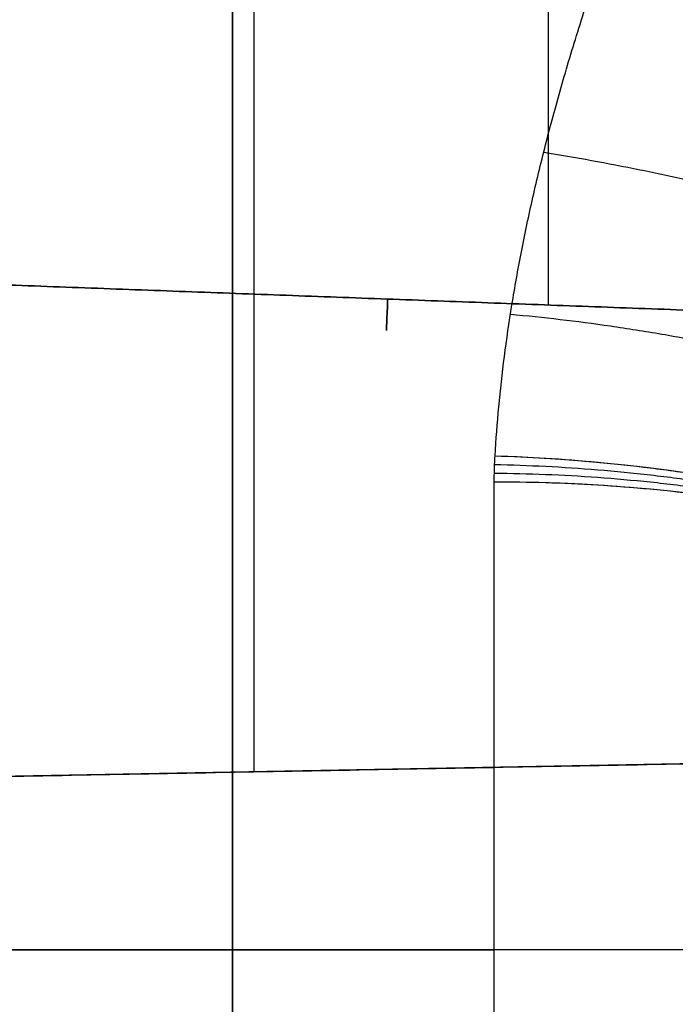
# Model space of a CAD drawing. Header units: centimetres. Extents: x -11 to 25.4, y -15 to 20.7.
# Tile 210 of 256: x 12.868 to 13.479, y -1.606 to -0.688. Entities that reach past the tile are written whole.
import ezdxf

# ---------------------------------------------------------------- set-up
doc = ezdxf.new("R2010")
doc.units = ezdxf.units.CM
doc.layers.add('Default', color=7, linetype='Continuous', true_color=0x000000)

msp = doc.modelspace()

# ---------------------------------------------------------------- linework, layer by layer
at = {"layer": 'Default'}
for p, q in [((13.36041, -0.95446, 0.07069), (13.36041, -0.07069, 0.95446)), ((13.36028, -0.28968, -0.73546), (13.36028, -0.95445, -0.07069)), ((14.23023, -1.36847, 1.36847), (11.94143, -1.41085, 1.41085)), ((11.76, -1.55563, 1.55563), (13.31, -1.55563, 1.55563))]:
    msp.add_line(p, q, dxfattribs=at)
at = {"layer": 'Default', "extrusion": (1, 0, 0)}
for start, end in [(45, 225), (225, 306.18265)]:
    msp.add_arc((0, 0, 13.06597), 2.2, start, end, dxfattribs=at)
at = {"layer": 'Default', "extrusion": (-1, 0, 0)}
for centre, radius, start, end in [((0, 0, -13.08583), 1.96528, 232.72426, 315), ((0, 0, -13.31), 2.2, 30.57885, 59.42115)]:
    msp.add_arc(centre, radius, start, end, dxfattribs=at)
at = {"layer": 'Default', "extrusion": (-0.999315, 0.037007, -1.36349e-15)}
msp.add_arc((0.38864, 0, -13.23661), 0.1, 315.01963, 44.98037, dxfattribs=at)
at = {"layer": 'Default', "extrusion": (-0.037497, -0.866722, -0.49738)}
msp.add_arc((13.36282, 2.71315, -0.49911), 0.8, 268.7673, 358.18562, dxfattribs=at)
at = {"layer": 'Default', "extrusion": (7.46262e-12, -0.86093, -0.508724)}
msp.add_arc((13.31, 3), 0.8, 270, 0, dxfattribs=at)
at = {"layer": 'Default'}
for points, degree in [([(13.31072, -1.09501, 1.90813), (13.3116, -1.07998, 1.91675), (13.31394, -1.04953, 1.93376), (13.31918, -1.00265, 1.95848), (13.32618, -0.95449, 1.9824), (13.33501, -0.90502, 2.00548), (13.34571, -0.85419, 2.02766), (13.35834, -0.80197, 2.04888), (13.37294, -0.74831, 2.06909), (13.3896, -0.69311, 2.08824), (13.40839, -0.6363, 2.10626), (13.42939, -0.5778, 2.12307), (13.45269, -0.51756, 2.13856), (13.46981, -0.47618, 2.14796), (13.47876, -0.4552, 2.15239)], 3), ([(13.96131, -0.97671, -0.07069), (13.21, -0.94889, -0.07069), (12.45869, -0.92107, -0.07069)], 2), ([(12.45869, -0.92107, 0.07069), (13.21, -0.94889, 0.07069), (13.96131, -0.97671, 0.07069)], 2), ([(13.31, -1.11919, 1.89405), (13.31, -1.11652, 1.89562), (13.31005, -1.11118, 1.89877), (13.31029, -1.10311, 1.90346), (13.31056, -1.09771, 1.90658), (13.31072, -1.09501, 1.90813)], 3), ([(11.94143, -1.41085, -1.41085), (13.08583, -1.38966, -1.38966), (14.23023, -1.36847, -1.36847)], 2), ([(14.37193, -1.55563, -1.55563), (13.06597, -1.55563, -1.55563), (11.76, -1.55563, -1.55563)], 2)]:
    msp.add_open_spline(points, degree=degree, dxfattribs=at)
for points, weights in [([(13.47876, -0.4552, 2.15239), (13.86256, -0.57022, 2.12807), (14.15827, -0.71179, 2.35967), (14.23015, -0.81492, 2.74089)], [1.12964076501, 0.956787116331, 0.956786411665, 1.12963865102]), ([(13.40642, -0.64283, 2.10399), (13.81521, -0.73654, 2.07536), (14.1273, -0.88907, 2.31857), (14.17847, -1.0248, 2.72086)], [1.16912074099, 0.96137504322, 0.945023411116, 1.12006584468]), ([(13.35604, -0.81207, 2.04464), (13.78958, -0.88105, 2.01724), (14.11069, -1.04244, 2.27467), (14.14248, -1.21106, 2.68446)], [1.16912074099, 0.953522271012, 0.944060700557, 1.14073602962]), ([(13.32511, -0.96294, 1.97807), (13.77734, -1.00485, 1.95766), (14.10433, -1.17323, 2.22654), (14.12039, -1.37442, 2.63604)], [1.16912074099, 0.947649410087, 0.943698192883, 1.15726708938]), ([(13.31072, -1.09501, 1.90813), (13.77526, -1.11012, 1.89945), (14.1054, -1.28364, 2.17694), (14.11011, -1.51516, 2.58002)], [1.16912074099, 0.943626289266, 0.94362641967, 1.1691211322]), ([(13.31032, -1.10306, 1.90349), (13.77659, -1.11318, 1.89762), (14.10694, -1.2852, 2.17793), (14.11005, -1.51885, 2.58098)], [1.16835175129, 0.94281412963, 0.943887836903, 1.17157287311]), ([(13.31, -1.11919, 1.89405), (13.77863, -1.11919, 1.89405), (14.11, -1.28777, 2.17933), (14.11, -1.52617, 2.58279)], [1.1715728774, 0.942809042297, 0.942809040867, 1.17157287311]), ([(13.31008, -1.11112, 1.89879), (13.77758, -1.1162, 1.89582), (14.10847, -1.28651, 2.17862), (14.11001, -1.52252, 2.5819)], [1.16997929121, 0.942810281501, 0.943341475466, 1.17157287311])]:
    msp.add_rational_spline(points, weights, degree=3, dxfattribs=at)

doc.saveas('drawing.dxf')
